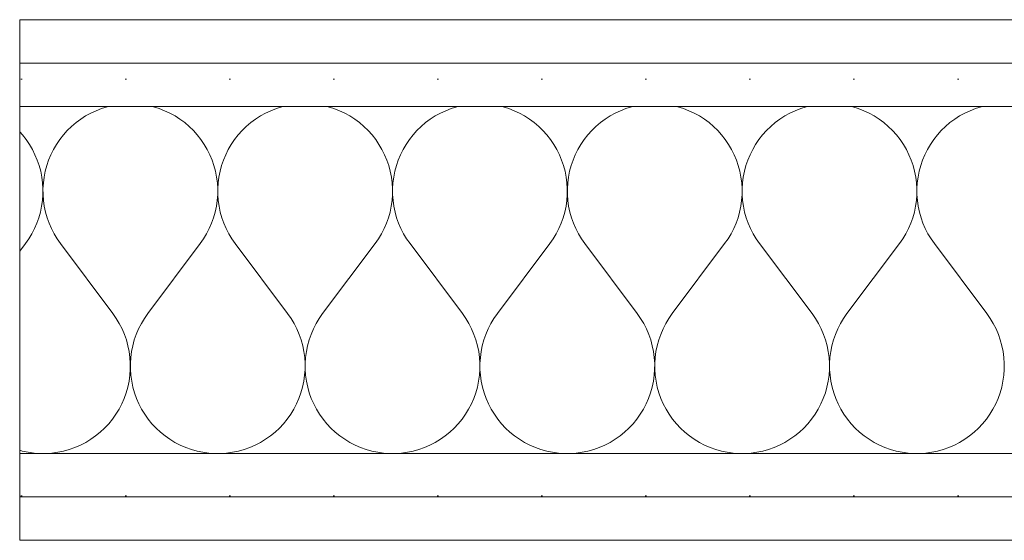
# Model space of a CAD drawing. Header units: metres. Extents: x -80 to 1923, y -189 to 69.
# Tile 238 of 256: x 1646.321 to 1646.795, y -173.369 to -173.119. Entities that reach past the tile are written whole.
import ezdxf

# ---------------------------------------------------------------- set-up
doc = ezdxf.new("R2010")
doc.units = ezdxf.units.M
doc.header["$MEASUREMENT"] = 0
doc.layers.add('V-02_Legende_4_0', color=7, linetype='Continuous')
doc.layers.add('V-02_Legende_4_@RL_200 Bestand_Außenwände', color=7, linetype='Continuous')
pattern_1 = [(0, (1631.122386, -203.847624), (0, 0.05), [0, -0.05])]

# ---------------------------------------------------------------- blocks, each defined once
blk = doc.blocks.new('*X723', base_point=(1585.13814, -197.52334))
at = {"layer": 'V-02_Legende_4_@RL_200 Bestand_Außenwände', "color": 8, "linetype": 'Continuous', "lineweight": 18, "ltscale": 1000}
for p, q in [((1646.3582, -173.16267), (1646.35564, -173.16386)), ((1646.36082, -173.16165), (1646.3582, -173.16267)), ((1646.36351, -173.16082), (1646.36082, -173.16165)), ((1646.36423, -173.16065), (1646.36351, -173.16082)), ((1646.38579, -173.16082), (1646.38508, -173.16065)), ((1646.38848, -173.16165), (1646.38579, -173.16082)), ((1646.39111, -173.16267), (1646.38848, -173.16165)), ((1646.39366, -173.16386), (1646.39111, -173.16267)), ((1646.4422, -173.16267), (1646.43964, -173.16386)), ((1646.44482, -173.16165), (1646.4422, -173.16267)), ((1646.44751, -173.16082), (1646.44482, -173.16165)), ((1646.44823, -173.16065), (1646.44751, -173.16082)), ((1646.46979, -173.16082), (1646.46908, -173.16065)), ((1646.47248, -173.16165), (1646.46979, -173.16082)), ((1646.47511, -173.16267), (1646.47248, -173.16165)), ((1646.47766, -173.16386), (1646.47511, -173.16267)), ((1646.5262, -173.16267), (1646.52364, -173.16386)), ((1646.52882, -173.16165), (1646.5262, -173.16267)), ((1646.53151, -173.16082), (1646.52882, -173.16165)), ((1646.53223, -173.16065), (1646.53151, -173.16082)), ((1646.55379, -173.16082), (1646.55308, -173.16065)), ((1646.55648, -173.16165), (1646.55379, -173.16082)), ((1646.55911, -173.16267), (1646.55648, -173.16165)), ((1646.56166, -173.16386), (1646.55911, -173.16267)), ((1646.6102, -173.16267), (1646.60764, -173.16386)), ((1646.61282, -173.16165), (1646.6102, -173.16267)), ((1646.61551, -173.16082), (1646.61282, -173.16165)), ((1646.61623, -173.16065), (1646.61551, -173.16082)), ((1646.63779, -173.16082), (1646.63708, -173.16065)), ((1646.64048, -173.16165), (1646.63779, -173.16082)), ((1646.64311, -173.16267), (1646.64048, -173.16165)), ((1646.64566, -173.16386), (1646.64311, -173.16267)), ((1646.6942, -173.16267), (1646.69164, -173.16386)), ((1646.69682, -173.16165), (1646.6942, -173.16267)), ((1646.69951, -173.16082), (1646.69682, -173.16165)), ((1646.70023, -173.16065), (1646.69951, -173.16082)), ((1646.72179, -173.16082), (1646.72108, -173.16065)), ((1646.72448, -173.16165), (1646.72179, -173.16082)), ((1646.72711, -173.16267), (1646.72448, -173.16165)), ((1646.72966, -173.16386), (1646.72711, -173.16267)), ((1646.7782, -173.16267), (1646.77564, -173.16386)), ((1646.78082, -173.16165), (1646.7782, -173.16267)), ((1646.78351, -173.16082), (1646.78082, -173.16165)), ((1646.78423, -173.16065), (1646.78351, -173.16082)), ((1646.3508, -173.16674), (1646.34854, -173.16842)), ((1646.35317, -173.16522), (1646.3508, -173.16674)), ((1646.35564, -173.16386), (1646.35317, -173.16522)), ((1646.39613, -173.16522), (1646.39366, -173.16386)), ((1646.3985, -173.16674), (1646.39613, -173.16522)), ((1646.40077, -173.16842), (1646.3985, -173.16674)), ((1646.4348, -173.16674), (1646.43254, -173.16842)), ((1646.43717, -173.16522), (1646.4348, -173.16674)), ((1646.43964, -173.16386), (1646.43717, -173.16522)), ((1646.48013, -173.16522), (1646.47766, -173.16386)), ((1646.4825, -173.16674), (1646.48013, -173.16522)), ((1646.48477, -173.16842), (1646.4825, -173.16674)), ((1646.5188, -173.16674), (1646.51654, -173.16842)), ((1646.52117, -173.16522), (1646.5188, -173.16674)), ((1646.52364, -173.16386), (1646.52117, -173.16522)), ((1646.56413, -173.16522), (1646.56166, -173.16386)), ((1646.5665, -173.16674), (1646.56413, -173.16522)), ((1646.56877, -173.16842), (1646.5665, -173.16674)), ((1646.6028, -173.16674), (1646.60054, -173.16842)), ((1646.60517, -173.16522), (1646.6028, -173.16674)), ((1646.60764, -173.16386), (1646.60517, -173.16522)), ((1646.64813, -173.16522), (1646.64566, -173.16386)), ((1646.6505, -173.16674), (1646.64813, -173.16522)), ((1646.65277, -173.16842), (1646.6505, -173.16674)), ((1646.6868, -173.16674), (1646.68454, -173.16842)), ((1646.68917, -173.16522), (1646.6868, -173.16674)), ((1646.69164, -173.16386), (1646.68917, -173.16522)), ((1646.73213, -173.16522), (1646.72966, -173.16386)), ((1646.7345, -173.16674), (1646.73213, -173.16522)), ((1646.73677, -173.16842), (1646.7345, -173.16674)), ((1646.7708, -173.16674), (1646.76854, -173.16842)), ((1646.77317, -173.16522), (1646.7708, -173.16674)), ((1646.77564, -173.16386), (1646.77317, -173.16522)), ((1646.34437, -173.17221), (1646.34249, -173.1743)), ((1646.34639, -173.17024), (1646.34437, -173.17221)), ((1646.34854, -173.16842), (1646.34639, -173.17024)), ((1646.40291, -173.17024), (1646.40077, -173.16842)), ((1646.40493, -173.17221), (1646.40291, -173.17024)), ((1646.40682, -173.1743), (1646.40493, -173.17221)), ((1646.42837, -173.17221), (1646.42649, -173.1743)), ((1646.43039, -173.17024), (1646.42837, -173.17221)), ((1646.43254, -173.16842), (1646.43039, -173.17024)), ((1646.48691, -173.17024), (1646.48477, -173.16842)), ((1646.48893, -173.17221), (1646.48691, -173.17024)), ((1646.49082, -173.1743), (1646.48893, -173.17221)), ((1646.51237, -173.17221), (1646.51049, -173.1743)), ((1646.51439, -173.17024), (1646.51237, -173.17221)), ((1646.51654, -173.16842), (1646.51439, -173.17024)), ((1646.57091, -173.17024), (1646.56877, -173.16842)), ((1646.57293, -173.17221), (1646.57091, -173.17024)), ((1646.57482, -173.1743), (1646.57293, -173.17221)), ((1646.59637, -173.17221), (1646.59449, -173.1743)), ((1646.59839, -173.17024), (1646.59637, -173.17221)), ((1646.60054, -173.16842), (1646.59839, -173.17024)), ((1646.65491, -173.17024), (1646.65277, -173.16842)), ((1646.65693, -173.17221), (1646.65491, -173.17024)), ((1646.65882, -173.1743), (1646.65693, -173.17221)), ((1646.68037, -173.17221), (1646.67849, -173.1743)), ((1646.68239, -173.17024), (1646.68037, -173.17221)), ((1646.68454, -173.16842), (1646.68239, -173.17024)), ((1646.73891, -173.17024), (1646.73677, -173.16842)), ((1646.74093, -173.17221), (1646.73891, -173.17024)), ((1646.74282, -173.1743), (1646.74093, -173.17221)), ((1646.76437, -173.17221), (1646.76249, -173.1743)), ((1646.76639, -173.17024), (1646.76437, -173.17221)), ((1646.76854, -173.16842), (1646.76639, -173.17024)), ((1646.32282, -173.1743), (1646.32148, -173.17281)), ((1646.32455, -173.17652), (1646.32282, -173.1743)), ((1646.32614, -173.17885), (1646.32455, -173.17652)), ((1646.34075, -173.17652), (1646.33916, -173.17885)), ((1646.34249, -173.1743), (1646.34075, -173.17652)), ((1646.40855, -173.17652), (1646.40682, -173.1743)), ((1646.41014, -173.17885), (1646.40855, -173.17652)), ((1646.42475, -173.17652), (1646.42316, -173.17885)), ((1646.42649, -173.1743), (1646.42475, -173.17652)), ((1646.49255, -173.17652), (1646.49082, -173.1743)), ((1646.49414, -173.17885), (1646.49255, -173.17652)), ((1646.50875, -173.17652), (1646.50716, -173.17885)), ((1646.51049, -173.1743), (1646.50875, -173.17652)), ((1646.57655, -173.17652), (1646.57482, -173.1743)), ((1646.57814, -173.17885), (1646.57655, -173.17652)), ((1646.59275, -173.17652), (1646.59116, -173.17885)), ((1646.59449, -173.1743), (1646.59275, -173.17652)), ((1646.66055, -173.17652), (1646.65882, -173.1743)), ((1646.66214, -173.17885), (1646.66055, -173.17652)), ((1646.67675, -173.17652), (1646.67516, -173.17885)), ((1646.67849, -173.1743), (1646.67675, -173.17652)), ((1646.74455, -173.17652), (1646.74282, -173.1743)), ((1646.74614, -173.17885), (1646.74455, -173.17652)), ((1646.76075, -173.17652), (1646.75916, -173.17885)), ((1646.76249, -173.1743), (1646.76075, -173.17652)), ((1646.32757, -173.18128), (1646.32614, -173.17885)), ((1646.32883, -173.1838), (1646.32757, -173.18128)), ((1646.33774, -173.18128), (1646.33648, -173.1838)), ((1646.33916, -173.17885), (1646.33774, -173.18128)), ((1646.41157, -173.18128), (1646.41014, -173.17885)), ((1646.41283, -173.1838), (1646.41157, -173.18128)), ((1646.42174, -173.18128), (1646.42048, -173.1838)), ((1646.42316, -173.17885), (1646.42174, -173.18128)), ((1646.49557, -173.18128), (1646.49414, -173.17885)), ((1646.49683, -173.1838), (1646.49557, -173.18128)), ((1646.50574, -173.18128), (1646.50448, -173.1838)), ((1646.50716, -173.17885), (1646.50574, -173.18128)), ((1646.57957, -173.18128), (1646.57814, -173.17885)), ((1646.58083, -173.1838), (1646.57957, -173.18128)), ((1646.58974, -173.18128), (1646.58848, -173.1838)), ((1646.59116, -173.17885), (1646.58974, -173.18128)), ((1646.66357, -173.18128), (1646.66214, -173.17885)), ((1646.66483, -173.1838), (1646.66357, -173.18128)), ((1646.67374, -173.18128), (1646.67248, -173.1838)), ((1646.67516, -173.17885), (1646.67374, -173.18128)), ((1646.74757, -173.18128), (1646.74614, -173.17885)), ((1646.74883, -173.1838), (1646.74757, -173.18128)), ((1646.75774, -173.18128), (1646.75648, -173.1838)), ((1646.75916, -173.17885), (1646.75774, -173.18128)), ((1646.32992, -173.1864), (1646.32883, -173.1838)), ((1646.33083, -173.18907), (1646.32992, -173.1864)), ((1646.33539, -173.1864), (1646.33448, -173.18907)), ((1646.33648, -173.1838), (1646.33539, -173.1864)), ((1646.41392, -173.1864), (1646.41283, -173.1838)), ((1646.41483, -173.18907), (1646.41392, -173.1864)), ((1646.41939, -173.1864), (1646.41848, -173.18907)), ((1646.42048, -173.1838), (1646.41939, -173.1864)), ((1646.49792, -173.1864), (1646.49683, -173.1838)), ((1646.49883, -173.18907), (1646.49792, -173.1864)), ((1646.50339, -173.1864), (1646.50248, -173.18907)), ((1646.50448, -173.1838), (1646.50339, -173.1864)), ((1646.58192, -173.1864), (1646.58083, -173.1838)), ((1646.58283, -173.18907), (1646.58192, -173.1864)), ((1646.58739, -173.1864), (1646.58648, -173.18907)), ((1646.58848, -173.1838), (1646.58739, -173.1864)), ((1646.66592, -173.1864), (1646.66483, -173.1838)), ((1646.66683, -173.18907), (1646.66592, -173.1864)), ((1646.67139, -173.1864), (1646.67048, -173.18907)), ((1646.67248, -173.1838), (1646.67139, -173.1864)), ((1646.74992, -173.1864), (1646.74883, -173.1838)), ((1646.75083, -173.18907), (1646.74992, -173.1864)), ((1646.75539, -173.1864), (1646.75448, -173.18907)), ((1646.75648, -173.1838), (1646.75539, -173.1864)), ((1646.33156, -173.19179), (1646.33083, -173.18907)), ((1646.33448, -173.18907), (1646.33375, -173.19179)), ((1646.41556, -173.19179), (1646.41483, -173.18907)), ((1646.41848, -173.18907), (1646.41775, -173.19179)), ((1646.49956, -173.19179), (1646.49883, -173.18907)), ((1646.50248, -173.18907), (1646.50175, -173.19179)), ((1646.58356, -173.19179), (1646.58283, -173.18907)), ((1646.58648, -173.18907), (1646.58575, -173.19179)), ((1646.66756, -173.19179), (1646.66683, -173.18907)), ((1646.67048, -173.18907), (1646.66975, -173.19179)), ((1646.75156, -173.19179), (1646.75083, -173.18907)), ((1646.75448, -173.18907), (1646.75375, -173.19179)), ((1646.3321, -173.19455), (1646.33156, -173.19179)), ((1646.33246, -173.19735), (1646.3321, -173.19455)), ((1646.3332, -173.19455), (1646.33284, -173.19735)), ((1646.33375, -173.19179), (1646.3332, -173.19455)), ((1646.4161, -173.19455), (1646.41556, -173.19179)), ((1646.41646, -173.19735), (1646.4161, -173.19455)), ((1646.4172, -173.19455), (1646.41684, -173.19735)), ((1646.41775, -173.19179), (1646.4172, -173.19455)), ((1646.5001, -173.19455), (1646.49956, -173.19179)), ((1646.50046, -173.19735), (1646.5001, -173.19455)), ((1646.5012, -173.19455), (1646.50084, -173.19735)), ((1646.50175, -173.19179), (1646.5012, -173.19455)), ((1646.5841, -173.19455), (1646.58356, -173.19179)), ((1646.58446, -173.19735), (1646.5841, -173.19455)), ((1646.5852, -173.19455), (1646.58484, -173.19735)), ((1646.58575, -173.19179), (1646.5852, -173.19455)), ((1646.6681, -173.19455), (1646.66756, -173.19179)), ((1646.66846, -173.19735), (1646.6681, -173.19455)), ((1646.6692, -173.19455), (1646.66884, -173.19735)), ((1646.66975, -173.19179), (1646.6692, -173.19455)), ((1646.7521, -173.19455), (1646.75156, -173.19179)), ((1646.75246, -173.19735), (1646.7521, -173.19455)), ((1646.7532, -173.19455), (1646.75284, -173.19735)), ((1646.75375, -173.19179), (1646.7532, -173.19455)), ((1646.33264, -173.20016), (1646.33246, -173.19735)), ((1646.33262, -173.20298), (1646.33264, -173.20016)), ((1646.33284, -173.19735), (1646.33267, -173.20016)), ((1646.33267, -173.20016), (1646.33269, -173.20298)), ((1646.41664, -173.20016), (1646.41646, -173.19735)), ((1646.41662, -173.20298), (1646.41664, -173.20016)), ((1646.41684, -173.19735), (1646.41667, -173.20016)), ((1646.41667, -173.20016), (1646.41669, -173.20298)), ((1646.50064, -173.20016), (1646.50046, -173.19735)), ((1646.50062, -173.20298), (1646.50064, -173.20016)), ((1646.50084, -173.19735), (1646.50067, -173.20016)), ((1646.50067, -173.20016), (1646.50069, -173.20298)), ((1646.58464, -173.20016), (1646.58446, -173.19735)), ((1646.58462, -173.20298), (1646.58464, -173.20016)), ((1646.58484, -173.19735), (1646.58467, -173.20016)), ((1646.58467, -173.20016), (1646.58469, -173.20298)), ((1646.66864, -173.20016), (1646.66846, -173.19735)), ((1646.66862, -173.20298), (1646.66864, -173.20016)), ((1646.66884, -173.19735), (1646.66867, -173.20016)), ((1646.66867, -173.20016), (1646.66869, -173.20298)), ((1646.75264, -173.20016), (1646.75246, -173.19735)), ((1646.75262, -173.20298), (1646.75264, -173.20016)), ((1646.75284, -173.19735), (1646.75267, -173.20016)), ((1646.75267, -173.20016), (1646.75269, -173.20298)), ((1646.33202, -173.20858), (1646.33241, -173.20579)), ((1646.33241, -173.20579), (1646.33262, -173.20298)), ((1646.33269, -173.20298), (1646.33289, -173.20579)), ((1646.33289, -173.20579), (1646.33328, -173.20858)), ((1646.41602, -173.20858), (1646.41641, -173.20579)), ((1646.41641, -173.20579), (1646.41662, -173.20298)), ((1646.41669, -173.20298), (1646.41689, -173.20579)), ((1646.41689, -173.20579), (1646.41728, -173.20858)), ((1646.50002, -173.20858), (1646.50041, -173.20579)), ((1646.50041, -173.20579), (1646.50062, -173.20298)), ((1646.50069, -173.20298), (1646.50089, -173.20579)), ((1646.50089, -173.20579), (1646.50128, -173.20858)), ((1646.58402, -173.20858), (1646.58441, -173.20579)), ((1646.58441, -173.20579), (1646.58462, -173.20298)), ((1646.58469, -173.20298), (1646.58489, -173.20579)), ((1646.58489, -173.20579), (1646.58528, -173.20858)), ((1646.66802, -173.20858), (1646.66841, -173.20579)), ((1646.66841, -173.20579), (1646.66862, -173.20298)), ((1646.66869, -173.20298), (1646.66889, -173.20579)), ((1646.66889, -173.20579), (1646.66928, -173.20858)), ((1646.75202, -173.20858), (1646.75241, -173.20579)), ((1646.75241, -173.20579), (1646.75262, -173.20298)), ((1646.75269, -173.20298), (1646.75289, -173.20579)), ((1646.75289, -173.20579), (1646.75328, -173.20858)), ((1646.33144, -173.21133), (1646.33202, -173.20858)), ((1646.33328, -173.20858), (1646.33387, -173.21133)), ((1646.41544, -173.21133), (1646.41602, -173.20858)), ((1646.41728, -173.20858), (1646.41787, -173.21133)), ((1646.49944, -173.21133), (1646.50002, -173.20858)), ((1646.50128, -173.20858), (1646.50187, -173.21133)), ((1646.58344, -173.21133), (1646.58402, -173.20858)), ((1646.58528, -173.20858), (1646.58587, -173.21133)), ((1646.66744, -173.21133), (1646.66802, -173.20858)), ((1646.66928, -173.20858), (1646.66987, -173.21133)), ((1646.75144, -173.21133), (1646.75202, -173.20858)), ((1646.75328, -173.20858), (1646.75387, -173.21133)), ((1646.32973, -173.2167), (1646.33068, -173.21405)), ((1646.33068, -173.21405), (1646.33144, -173.21133)), ((1646.33387, -173.21133), (1646.33463, -173.21405)), ((1646.33463, -173.21405), (1646.33557, -173.2167)), ((1646.41373, -173.2167), (1646.41468, -173.21405)), ((1646.41468, -173.21405), (1646.41544, -173.21133)), ((1646.41787, -173.21133), (1646.41863, -173.21405)), ((1646.41863, -173.21405), (1646.41957, -173.2167)), ((1646.49773, -173.2167), (1646.49868, -173.21405)), ((1646.49868, -173.21405), (1646.49944, -173.21133)), ((1646.50187, -173.21133), (1646.50263, -173.21405)), ((1646.50263, -173.21405), (1646.50357, -173.2167)), ((1646.58173, -173.2167), (1646.58268, -173.21405)), ((1646.58268, -173.21405), (1646.58344, -173.21133)), ((1646.58587, -173.21133), (1646.58663, -173.21405)), ((1646.58663, -173.21405), (1646.58757, -173.2167)), ((1646.66573, -173.2167), (1646.66668, -173.21405)), ((1646.66668, -173.21405), (1646.66744, -173.21133)), ((1646.66987, -173.21133), (1646.67063, -173.21405)), ((1646.67063, -173.21405), (1646.67157, -173.2167)), ((1646.74973, -173.2167), (1646.75068, -173.21405)), ((1646.75068, -173.21405), (1646.75144, -173.21133)), ((1646.75387, -173.21133), (1646.75463, -173.21405)), ((1646.75463, -173.21405), (1646.75557, -173.2167)), ((1646.32732, -173.22179), (1646.32861, -173.21929)), ((1646.32861, -173.21929), (1646.32973, -173.2167)), ((1646.33557, -173.2167), (1646.33669, -173.21929)), ((1646.33669, -173.21929), (1646.33798, -173.22179)), ((1646.41132, -173.22179), (1646.41261, -173.21929)), ((1646.41261, -173.21929), (1646.41373, -173.2167)), ((1646.41957, -173.2167), (1646.42069, -173.21929)), ((1646.42069, -173.21929), (1646.42198, -173.22179)), ((1646.49532, -173.22179), (1646.49661, -173.21929)), ((1646.49661, -173.21929), (1646.49773, -173.2167)), ((1646.50357, -173.2167), (1646.50469, -173.21929)), ((1646.50469, -173.21929), (1646.50598, -173.22179)), ((1646.57932, -173.22179), (1646.58061, -173.21929)), ((1646.58061, -173.21929), (1646.58173, -173.2167)), ((1646.58757, -173.2167), (1646.58869, -173.21929)), ((1646.58869, -173.21929), (1646.58998, -173.22179)), ((1646.66332, -173.22179), (1646.66461, -173.21929)), ((1646.66461, -173.21929), (1646.66573, -173.2167)), ((1646.67157, -173.2167), (1646.67269, -173.21929)), ((1646.67269, -173.21929), (1646.67398, -173.22179)), ((1646.74732, -173.22179), (1646.74861, -173.21929)), ((1646.74861, -173.21929), (1646.74973, -173.2167)), ((1646.75557, -173.2167), (1646.75669, -173.21929)), ((1646.75669, -173.21929), (1646.75798, -173.22179)), ((1646.32425, -173.22651), (1646.32587, -173.2242)), ((1646.32587, -173.2242), (1646.32732, -173.22179)), ((1646.33798, -173.22179), (1646.33944, -173.2242)), ((1646.33944, -173.2242), (1646.34105, -173.22651)), ((1646.40825, -173.22651), (1646.40987, -173.2242)), ((1646.40987, -173.2242), (1646.41132, -173.22179)), ((1646.42198, -173.22179), (1646.42344, -173.2242)), ((1646.42344, -173.2242), (1646.42505, -173.22651)), ((1646.49225, -173.22651), (1646.49387, -173.2242)), ((1646.49387, -173.2242), (1646.49532, -173.22179)), ((1646.50598, -173.22179), (1646.50744, -173.2242)), ((1646.50744, -173.2242), (1646.50905, -173.22651)), ((1646.57625, -173.22651), (1646.57787, -173.2242)), ((1646.57787, -173.2242), (1646.57932, -173.22179)), ((1646.58998, -173.22179), (1646.59144, -173.2242)), ((1646.59144, -173.2242), (1646.59305, -173.22651)), ((1646.66025, -173.22651), (1646.66187, -173.2242)), ((1646.66187, -173.2242), (1646.66332, -173.22179)), ((1646.67398, -173.22179), (1646.67544, -173.2242)), ((1646.67544, -173.2242), (1646.67705, -173.22651)), ((1646.74425, -173.22651), (1646.74587, -173.2242)), ((1646.74587, -173.2242), (1646.74732, -173.22179)), ((1646.75798, -173.22179), (1646.75944, -173.2242)), ((1646.75944, -173.2242), (1646.76105, -173.22651)), ((1646.32148, -173.23021), (1646.32425, -173.22651)), ((1646.36625, -173.26011), (1646.34105, -173.22651)), ((1646.38305, -173.26011), (1646.40825, -173.22651)), ((1646.45025, -173.26011), (1646.42505, -173.22651)), ((1646.46705, -173.26011), (1646.49225, -173.22651)), ((1646.53425, -173.26011), (1646.50905, -173.22651)), ((1646.55105, -173.26011), (1646.57625, -173.22651)), ((1646.61825, -173.26011), (1646.59305, -173.22651)), ((1646.63505, -173.26011), (1646.66025, -173.22651)), ((1646.70225, -173.26011), (1646.67705, -173.22651)), ((1646.71905, -173.26011), (1646.74425, -173.22651)), ((1646.78625, -173.26011), (1646.76105, -173.22651)), ((1646.36789, -173.26246), (1646.36625, -173.26011)), ((1646.36936, -173.26491), (1646.36789, -173.26246)), ((1646.38141, -173.26246), (1646.37994, -173.26491)), ((1646.38305, -173.26011), (1646.38141, -173.26246)), ((1646.45189, -173.26246), (1646.45025, -173.26011)), ((1646.45336, -173.26491), (1646.45189, -173.26246)), ((1646.46541, -173.26246), (1646.46394, -173.26491)), ((1646.46705, -173.26011), (1646.46541, -173.26246)), ((1646.53589, -173.26246), (1646.53425, -173.26011)), ((1646.53736, -173.26491), (1646.53589, -173.26246)), ((1646.54941, -173.26246), (1646.54794, -173.26491)), ((1646.55105, -173.26011), (1646.54941, -173.26246)), ((1646.61989, -173.26246), (1646.61825, -173.26011)), ((1646.62136, -173.26491), (1646.61989, -173.26246)), ((1646.63341, -173.26246), (1646.63194, -173.26491)), ((1646.63505, -173.26011), (1646.63341, -173.26246)), ((1646.70389, -173.26246), (1646.70225, -173.26011)), ((1646.70536, -173.26491), (1646.70389, -173.26246)), ((1646.71741, -173.26246), (1646.71594, -173.26491)), ((1646.71905, -173.26011), (1646.71741, -173.26246)), ((1646.78789, -173.26246), (1646.78625, -173.26011)), ((1646.78936, -173.26491), (1646.78789, -173.26246)), ((1646.37067, -173.26746), (1646.36936, -173.26491)), ((1646.37994, -173.26491), (1646.37864, -173.26746)), ((1646.45467, -173.26746), (1646.45336, -173.26491)), ((1646.46394, -173.26491), (1646.46264, -173.26746)), ((1646.53867, -173.26746), (1646.53736, -173.26491)), ((1646.54794, -173.26491), (1646.54664, -173.26746)), ((1646.62267, -173.26746), (1646.62136, -173.26491)), ((1646.63194, -173.26491), (1646.63064, -173.26746)), ((1646.70667, -173.26746), (1646.70536, -173.26491)), ((1646.71594, -173.26491), (1646.71464, -173.26746)), ((1646.79067, -173.26746), (1646.78936, -173.26491)), ((1646.3718, -173.27009), (1646.37067, -173.26746)), ((1646.37274, -173.27279), (1646.3718, -173.27009)), ((1646.37751, -173.27009), (1646.37656, -173.27279)), ((1646.37864, -173.26746), (1646.37751, -173.27009)), ((1646.4558, -173.27009), (1646.45467, -173.26746)), ((1646.45674, -173.27279), (1646.4558, -173.27009)), ((1646.46151, -173.27009), (1646.46056, -173.27279)), ((1646.46264, -173.26746), (1646.46151, -173.27009)), ((1646.5398, -173.27009), (1646.53867, -173.26746)), ((1646.54074, -173.27279), (1646.5398, -173.27009)), ((1646.54551, -173.27009), (1646.54456, -173.27279)), ((1646.54664, -173.26746), (1646.54551, -173.27009)), ((1646.6238, -173.27009), (1646.62267, -173.26746)), ((1646.62474, -173.27279), (1646.6238, -173.27009)), ((1646.62951, -173.27009), (1646.62856, -173.27279)), ((1646.63064, -173.26746), (1646.62951, -173.27009)), ((1646.7078, -173.27009), (1646.70667, -173.26746)), ((1646.70874, -173.27279), (1646.7078, -173.27009)), ((1646.71351, -173.27009), (1646.71256, -173.27279)), ((1646.71464, -173.26746), (1646.71351, -173.27009)), ((1646.7918, -173.27009), (1646.79067, -173.26746)), ((1646.79274, -173.27279), (1646.7918, -173.27009)), ((1646.3735, -173.27555), (1646.37274, -173.27279)), ((1646.37407, -173.27835), (1646.3735, -173.27555)), ((1646.3758, -173.27555), (1646.37523, -173.27835)), ((1646.37656, -173.27279), (1646.3758, -173.27555)), ((1646.4575, -173.27555), (1646.45674, -173.27279)), ((1646.45807, -173.27835), (1646.4575, -173.27555)), ((1646.4598, -173.27555), (1646.45923, -173.27835)), ((1646.46056, -173.27279), (1646.4598, -173.27555)), ((1646.5415, -173.27555), (1646.54074, -173.27279)), ((1646.54207, -173.27835), (1646.5415, -173.27555)), ((1646.5438, -173.27555), (1646.54323, -173.27835)), ((1646.54456, -173.27279), (1646.5438, -173.27555)), ((1646.6255, -173.27555), (1646.62474, -173.27279)), ((1646.62607, -173.27835), (1646.6255, -173.27555)), ((1646.6278, -173.27555), (1646.62723, -173.27835)), ((1646.62856, -173.27279), (1646.6278, -173.27555)), ((1646.7095, -173.27555), (1646.70874, -173.27279)), ((1646.71007, -173.27835), (1646.7095, -173.27555)), ((1646.7118, -173.27555), (1646.71123, -173.27835)), ((1646.71256, -173.27279), (1646.7118, -173.27555)), ((1646.7935, -173.27555), (1646.79274, -173.27279)), ((1646.79407, -173.27835), (1646.7935, -173.27555)), ((1646.37445, -173.28119), (1646.37407, -173.27835)), ((1646.37463, -173.28404), (1646.37445, -173.28119)), ((1646.37486, -173.28119), (1646.37467, -173.28404)), ((1646.37523, -173.27835), (1646.37486, -173.28119)), ((1646.45845, -173.28119), (1646.45807, -173.27835)), ((1646.45863, -173.28404), (1646.45845, -173.28119)), ((1646.45886, -173.28119), (1646.45867, -173.28404)), ((1646.45923, -173.27835), (1646.45886, -173.28119)), ((1646.54245, -173.28119), (1646.54207, -173.27835)), ((1646.54263, -173.28404), (1646.54245, -173.28119)), ((1646.54286, -173.28119), (1646.54267, -173.28404)), ((1646.54323, -173.27835), (1646.54286, -173.28119)), ((1646.62645, -173.28119), (1646.62607, -173.27835)), ((1646.62663, -173.28404), (1646.62645, -173.28119)), ((1646.62686, -173.28119), (1646.62667, -173.28404)), ((1646.62723, -173.27835), (1646.62686, -173.28119)), ((1646.71045, -173.28119), (1646.71007, -173.27835)), ((1646.71063, -173.28404), (1646.71045, -173.28119)), ((1646.71086, -173.28119), (1646.71067, -173.28404)), ((1646.71123, -173.27835), (1646.71086, -173.28119)), ((1646.79445, -173.28119), (1646.79407, -173.27835)), ((1646.79463, -173.28404), (1646.79445, -173.28119)), ((1646.37462, -173.2869), (1646.37463, -173.28404)), ((1646.37467, -173.28404), (1646.37468, -173.2869)), ((1646.45862, -173.2869), (1646.45863, -173.28404)), ((1646.45867, -173.28404), (1646.45868, -173.2869)), ((1646.54262, -173.2869), (1646.54263, -173.28404)), ((1646.54267, -173.28404), (1646.54268, -173.2869)), ((1646.62662, -173.2869), (1646.62663, -173.28404)), ((1646.62667, -173.28404), (1646.62668, -173.2869)), ((1646.71062, -173.2869), (1646.71063, -173.28404)), ((1646.71067, -173.28404), (1646.71068, -173.2869)), ((1646.79462, -173.2869), (1646.79463, -173.28404)), ((1646.37402, -173.29259), (1646.37442, -173.28975)), ((1646.37442, -173.28975), (1646.37462, -173.2869)), ((1646.37468, -173.2869), (1646.37489, -173.28975)), ((1646.37489, -173.28975), (1646.37529, -173.29259)), ((1646.45802, -173.29259), (1646.45842, -173.28975)), ((1646.45842, -173.28975), (1646.45862, -173.2869)), ((1646.45868, -173.2869), (1646.45889, -173.28975)), ((1646.45889, -173.28975), (1646.45929, -173.29259)), ((1646.54202, -173.29259), (1646.54242, -173.28975)), ((1646.54242, -173.28975), (1646.54262, -173.2869)), ((1646.54268, -173.2869), (1646.54289, -173.28975)), ((1646.54289, -173.28975), (1646.54329, -173.29259)), ((1646.62602, -173.29259), (1646.62642, -173.28975)), ((1646.62642, -173.28975), (1646.62662, -173.2869)), ((1646.62668, -173.2869), (1646.62689, -173.28975)), ((1646.62689, -173.28975), (1646.62729, -173.29259)), ((1646.71002, -173.29259), (1646.71042, -173.28975)), ((1646.71042, -173.28975), (1646.71062, -173.2869)), ((1646.71068, -173.2869), (1646.71089, -173.28975)), ((1646.71089, -173.28975), (1646.71129, -173.29259)), ((1646.79402, -173.29259), (1646.79442, -173.28975)), ((1646.79442, -173.28975), (1646.79462, -173.2869)), ((1646.37265, -173.29814), (1646.37343, -173.29539)), ((1646.37343, -173.29539), (1646.37402, -173.29259)), ((1646.37529, -173.29259), (1646.37588, -173.29539)), ((1646.37588, -173.29539), (1646.37666, -173.29814)), ((1646.45665, -173.29814), (1646.45743, -173.29539)), ((1646.45743, -173.29539), (1646.45802, -173.29259)), ((1646.45929, -173.29259), (1646.45988, -173.29539)), ((1646.45988, -173.29539), (1646.46066, -173.29814)), ((1646.54065, -173.29814), (1646.54143, -173.29539)), ((1646.54143, -173.29539), (1646.54202, -173.29259)), ((1646.54329, -173.29259), (1646.54388, -173.29539)), ((1646.54388, -173.29539), (1646.54466, -173.29814)), ((1646.62465, -173.29814), (1646.62543, -173.29539)), ((1646.62543, -173.29539), (1646.62602, -173.29259)), ((1646.62729, -173.29259), (1646.62788, -173.29539)), ((1646.62788, -173.29539), (1646.62866, -173.29814)), ((1646.70865, -173.29814), (1646.70943, -173.29539)), ((1646.70943, -173.29539), (1646.71002, -173.29259)), ((1646.71129, -173.29259), (1646.71188, -173.29539)), ((1646.71188, -173.29539), (1646.71266, -173.29814)), ((1646.79265, -173.29814), (1646.79343, -173.29539)), ((1646.79343, -173.29539), (1646.79402, -173.29259)), ((1646.37168, -173.30083), (1646.37265, -173.29814)), ((1646.37666, -173.29814), (1646.37762, -173.30083)), ((1646.45568, -173.30083), (1646.45665, -173.29814)), ((1646.46066, -173.29814), (1646.46162, -173.30083)), ((1646.53968, -173.30083), (1646.54065, -173.29814)), ((1646.54466, -173.29814), (1646.54562, -173.30083)), ((1646.62368, -173.30083), (1646.62465, -173.29814)), ((1646.62866, -173.29814), (1646.62962, -173.30083)), ((1646.70768, -173.30083), (1646.70865, -173.29814)), ((1646.71266, -173.29814), (1646.71362, -173.30083)), ((1646.79168, -173.30083), (1646.79265, -173.29814)), ((1646.36921, -173.30599), (1646.37053, -173.30345)), ((1646.37053, -173.30345), (1646.37168, -173.30083)), ((1646.37762, -173.30083), (1646.37877, -173.30345)), ((1646.37877, -173.30345), (1646.38009, -173.30599)), ((1646.45321, -173.30599), (1646.45453, -173.30345)), ((1646.45453, -173.30345), (1646.45568, -173.30083)), ((1646.46162, -173.30083), (1646.46277, -173.30345)), ((1646.46277, -173.30345), (1646.46409, -173.30599)), ((1646.53721, -173.30599), (1646.53853, -173.30345)), ((1646.53853, -173.30345), (1646.53968, -173.30083)), ((1646.54562, -173.30083), (1646.54677, -173.30345)), ((1646.54677, -173.30345), (1646.54809, -173.30599)), ((1646.62121, -173.30599), (1646.62253, -173.30345)), ((1646.62253, -173.30345), (1646.62368, -173.30083)), ((1646.62962, -173.30083), (1646.63077, -173.30345)), ((1646.63077, -173.30345), (1646.63209, -173.30599)), ((1646.70521, -173.30599), (1646.70653, -173.30345)), ((1646.70653, -173.30345), (1646.70768, -173.30083)), ((1646.71362, -173.30083), (1646.71477, -173.30345)), ((1646.71477, -173.30345), (1646.71609, -173.30599)), ((1646.78921, -173.30599), (1646.79053, -173.30345)), ((1646.79053, -173.30345), (1646.79168, -173.30083)), ((1646.36606, -173.31076), (1646.36772, -173.30843)), ((1646.36772, -173.30843), (1646.36921, -173.30599)), ((1646.38009, -173.30599), (1646.38159, -173.30843)), ((1646.38159, -173.30843), (1646.38324, -173.31076)), ((1646.45006, -173.31076), (1646.45172, -173.30843)), ((1646.45172, -173.30843), (1646.45321, -173.30599)), ((1646.46409, -173.30599), (1646.46559, -173.30843)), ((1646.46559, -173.30843), (1646.46724, -173.31076)), ((1646.53406, -173.31076), (1646.53572, -173.30843)), ((1646.53572, -173.30843), (1646.53721, -173.30599)), ((1646.54809, -173.30599), (1646.54959, -173.30843)), ((1646.54959, -173.30843), (1646.55124, -173.31076)), ((1646.61806, -173.31076), (1646.61972, -173.30843)), ((1646.61972, -173.30843), (1646.62121, -173.30599)), ((1646.63209, -173.30599), (1646.63359, -173.30843)), ((1646.63359, -173.30843), (1646.63524, -173.31076)), ((1646.70206, -173.31076), (1646.70372, -173.30843)), ((1646.70372, -173.30843), (1646.70521, -173.30599)), ((1646.71609, -173.30599), (1646.71759, -173.30843)), ((1646.71759, -173.30843), (1646.71924, -173.31076)), ((1646.78606, -173.31076), (1646.78772, -173.30843)), ((1646.78772, -173.30843), (1646.78921, -173.30599)), ((1646.36229, -173.31507), (1646.36425, -173.31298)), ((1646.36425, -173.31298), (1646.36606, -173.31076)), ((1646.38324, -173.31076), (1646.38505, -173.31298)), ((1646.38505, -173.31298), (1646.38701, -173.31507)), ((1646.44629, -173.31507), (1646.44825, -173.31298)), ((1646.44825, -173.31298), (1646.45006, -173.31076)), ((1646.46724, -173.31076), (1646.46905, -173.31298)), ((1646.46905, -173.31298), (1646.47101, -173.31507)), ((1646.53029, -173.31507), (1646.53225, -173.31298)), ((1646.53225, -173.31298), (1646.53406, -173.31076)), ((1646.55124, -173.31076), (1646.55305, -173.31298)), ((1646.55305, -173.31298), (1646.55501, -173.31507)), ((1646.61429, -173.31507), (1646.61625, -173.31298)), ((1646.61625, -173.31298), (1646.61806, -173.31076)), ((1646.63524, -173.31076), (1646.63705, -173.31298)), ((1646.63705, -173.31298), (1646.63901, -173.31507)), ((1646.69829, -173.31507), (1646.70025, -173.31298)), ((1646.70025, -173.31298), (1646.70206, -173.31076)), ((1646.71924, -173.31076), (1646.72105, -173.31298)), ((1646.72105, -173.31298), (1646.72301, -173.31507)), ((1646.78229, -173.31507), (1646.78425, -173.31298)), ((1646.78425, -173.31298), (1646.78606, -173.31076)), ((1646.35564, -173.32046), (1646.35798, -173.31882)), ((1646.35798, -173.31882), (1646.3602, -173.31702)), ((1646.3602, -173.31702), (1646.36229, -173.31507)), ((1646.38701, -173.31507), (1646.3891, -173.31702)), ((1646.3891, -173.31702), (1646.39133, -173.31882)), ((1646.39133, -173.31882), (1646.39367, -173.32046)), ((1646.43964, -173.32046), (1646.44198, -173.31882)), ((1646.44198, -173.31882), (1646.4442, -173.31702)), ((1646.4442, -173.31702), (1646.44629, -173.31507)), ((1646.47101, -173.31507), (1646.4731, -173.31702)), ((1646.4731, -173.31702), (1646.47533, -173.31882)), ((1646.47533, -173.31882), (1646.47767, -173.32046)), ((1646.52364, -173.32046), (1646.52598, -173.31882)), ((1646.52598, -173.31882), (1646.5282, -173.31702)), ((1646.5282, -173.31702), (1646.53029, -173.31507)), ((1646.55501, -173.31507), (1646.5571, -173.31702)), ((1646.5571, -173.31702), (1646.55933, -173.31882)), ((1646.55933, -173.31882), (1646.56167, -173.32046)), ((1646.60764, -173.32046), (1646.60998, -173.31882)), ((1646.60998, -173.31882), (1646.6122, -173.31702)), ((1646.6122, -173.31702), (1646.61429, -173.31507)), ((1646.63901, -173.31507), (1646.6411, -173.31702)), ((1646.6411, -173.31702), (1646.64333, -173.31882)), ((1646.64333, -173.31882), (1646.64567, -173.32046)), ((1646.69164, -173.32046), (1646.69398, -173.31882)), ((1646.69398, -173.31882), (1646.6962, -173.31702)), ((1646.6962, -173.31702), (1646.69829, -173.31507)), ((1646.72301, -173.31507), (1646.7251, -173.31702)), ((1646.7251, -173.31702), (1646.72733, -173.31882)), ((1646.72733, -173.31882), (1646.72967, -173.32046)), ((1646.77564, -173.32046), (1646.77798, -173.31882)), ((1646.77798, -173.31882), (1646.7802, -173.31702)), ((1646.7802, -173.31702), (1646.78229, -173.31507)), ((1646.34802, -173.3244), (1646.35065, -173.32326)), ((1646.35065, -173.32326), (1646.35319, -173.32195)), ((1646.35319, -173.32195), (1646.35564, -173.32046)), ((1646.39367, -173.32046), (1646.39611, -173.32195)), ((1646.39611, -173.32195), (1646.39865, -173.32326)), ((1646.39865, -173.32326), (1646.40128, -173.3244)), ((1646.43202, -173.3244), (1646.43465, -173.32326)), ((1646.43465, -173.32326), (1646.43719, -173.32195)), ((1646.43719, -173.32195), (1646.43964, -173.32046)), ((1646.47767, -173.32046), (1646.48011, -173.32195)), ((1646.48011, -173.32195), (1646.48265, -173.32326)), ((1646.48265, -173.32326), (1646.48528, -173.3244)), ((1646.51602, -173.3244), (1646.51865, -173.32326)), ((1646.51865, -173.32326), (1646.52119, -173.32195)), ((1646.52119, -173.32195), (1646.52364, -173.32046)), ((1646.56167, -173.32046), (1646.56411, -173.32195)), ((1646.56411, -173.32195), (1646.56665, -173.32326)), ((1646.56665, -173.32326), (1646.56928, -173.3244)), ((1646.60002, -173.3244), (1646.60265, -173.32326)), ((1646.60265, -173.32326), (1646.60519, -173.32195)), ((1646.60519, -173.32195), (1646.60764, -173.32046)), ((1646.64567, -173.32046), (1646.64811, -173.32195)), ((1646.64811, -173.32195), (1646.65065, -173.32326)), ((1646.65065, -173.32326), (1646.65328, -173.3244)), ((1646.68402, -173.3244), (1646.68665, -173.32326)), ((1646.68665, -173.32326), (1646.68919, -173.32195)), ((1646.68919, -173.32195), (1646.69164, -173.32046)), ((1646.72967, -173.32046), (1646.73211, -173.32195)), ((1646.73211, -173.32195), (1646.73465, -173.32326)), ((1646.73465, -173.32326), (1646.73728, -173.3244)), ((1646.76802, -173.3244), (1646.77065, -173.32326)), ((1646.77065, -173.32326), (1646.77319, -173.32195)), ((1646.77319, -173.32195), (1646.77564, -173.32046)), ((1646.32148, -173.32577), (1646.32273, -173.32612)), ((1646.32273, -173.32612), (1646.32553, -173.32671)), ((1646.32553, -173.32671), (1646.32837, -173.32709)), ((1646.32837, -173.32709), (1646.33122, -173.32729)), ((1646.33122, -173.32729), (1646.33408, -173.32729)), ((1646.33408, -173.32729), (1646.33694, -173.32709)), ((1646.33694, -173.32709), (1646.33977, -173.32671)), ((1646.33977, -173.32671), (1646.34257, -173.32612)), ((1646.34257, -173.32612), (1646.34533, -173.32535)), ((1646.34533, -173.32535), (1646.34802, -173.3244)), ((1646.40128, -173.3244), (1646.40398, -173.32535)), ((1646.40398, -173.32535), (1646.40673, -173.32612)), ((1646.40673, -173.32612), (1646.40953, -173.32671)), ((1646.40953, -173.32671), (1646.41237, -173.32709)), ((1646.41237, -173.32709), (1646.41522, -173.32729)), ((1646.41522, -173.32729), (1646.41808, -173.32729)), ((1646.41808, -173.32729), (1646.42094, -173.32709)), ((1646.42094, -173.32709), (1646.42377, -173.32671)), ((1646.42377, -173.32671), (1646.42657, -173.32612)), ((1646.42657, -173.32612), (1646.42933, -173.32535)), ((1646.42933, -173.32535), (1646.43202, -173.3244)), ((1646.48528, -173.3244), (1646.48798, -173.32535)), ((1646.48798, -173.32535), (1646.49073, -173.32612)), ((1646.49073, -173.32612), (1646.49353, -173.32671)), ((1646.49353, -173.32671), (1646.49637, -173.32709)), ((1646.49637, -173.32709), (1646.49922, -173.32729)), ((1646.49922, -173.32729), (1646.50208, -173.32729)), ((1646.50208, -173.32729), (1646.50494, -173.32709)), ((1646.50494, -173.32709), (1646.50777, -173.32671)), ((1646.50777, -173.32671), (1646.51057, -173.32612)), ((1646.51057, -173.32612), (1646.51333, -173.32535)), ((1646.51333, -173.32535), (1646.51602, -173.3244)), ((1646.56928, -173.3244), (1646.57198, -173.32535)), ((1646.57198, -173.32535), (1646.57473, -173.32612)), ((1646.57473, -173.32612), (1646.57753, -173.32671)), ((1646.57753, -173.32671), (1646.58037, -173.32709)), ((1646.58037, -173.32709), (1646.58322, -173.32729)), ((1646.58322, -173.32729), (1646.58608, -173.32729)), ((1646.58608, -173.32729), (1646.58894, -173.32709)), ((1646.58894, -173.32709), (1646.59177, -173.32671)), ((1646.59177, -173.32671), (1646.59457, -173.32612)), ((1646.59457, -173.32612), (1646.59733, -173.32535)), ((1646.59733, -173.32535), (1646.60002, -173.3244)), ((1646.65328, -173.3244), (1646.65598, -173.32535)), ((1646.65598, -173.32535), (1646.65873, -173.32612)), ((1646.65873, -173.32612), (1646.66153, -173.32671)), ((1646.66153, -173.32671), (1646.66437, -173.32709)), ((1646.66437, -173.32709), (1646.66722, -173.32729)), ((1646.66722, -173.32729), (1646.67008, -173.32729)), ((1646.67008, -173.32729), (1646.67294, -173.32709)), ((1646.67294, -173.32709), (1646.67577, -173.32671)), ((1646.67577, -173.32671), (1646.67857, -173.32612)), ((1646.67857, -173.32612), (1646.68133, -173.32535)), ((1646.68133, -173.32535), (1646.68402, -173.3244)), ((1646.73728, -173.3244), (1646.73998, -173.32535)), ((1646.73998, -173.32535), (1646.74273, -173.32612)), ((1646.74273, -173.32612), (1646.74553, -173.32671)), ((1646.74553, -173.32671), (1646.74837, -173.32709)), ((1646.74837, -173.32709), (1646.75122, -173.32729)), ((1646.75122, -173.32729), (1646.75408, -173.32729)), ((1646.75408, -173.32729), (1646.75694, -173.32709)), ((1646.75694, -173.32709), (1646.75977, -173.32671)), ((1646.75977, -173.32671), (1646.76257, -173.32612)), ((1646.76257, -173.32612), (1646.76533, -173.32535)), ((1646.76533, -173.32535), (1646.76802, -173.3244))]:
    blk.add_line(p, q, dxfattribs=at)

msp = doc.modelspace()

# ---------------------------------------------------------------- hatches: boundary and pattern name
at = {"layer": 'V-02_Legende_4_@RL_200 Bestand_Außenwände', "linetype": 'Continuous', "lineweight": 18}
h = msp.add_hatch(dxfattribs=at)
h.set_pattern_fill('Gipskarton_0004', color=8, style=0, pattern_type=2)
h.set_pattern_definition(pattern_1)
h.paths.add_polyline_path([(1647.32148, -173.11898), (1646.32148, -173.11898), (1646.32148, -173.13981), (1647.32148, -173.13981)])
h = msp.add_hatch(dxfattribs=at)
h.set_pattern_fill('Gipskarton_0004', color=8, style=0, pattern_type=2)
h.set_pattern_definition(pattern_1)
h.paths.add_polyline_path([(1647.32148, -173.13981), (1646.32148, -173.13981), (1646.32148, -173.16065), (1647.32148, -173.16065)])
h = msp.add_hatch(dxfattribs=at)
h.set_pattern_fill('Gipskarton_0004', color=8, style=0, pattern_type=2)
h.set_pattern_definition(pattern_1)
h.paths.add_polyline_path([(1646.32148, -173.34815), (1647.32148, -173.34815), (1647.32148, -173.32731), (1646.32148, -173.32731)])
h = msp.add_hatch(dxfattribs=at)
h.set_pattern_fill('Gipskarton_0004', color=8, style=0, pattern_type=2)
h.set_pattern_definition(pattern_1)
h.paths.add_polyline_path([(1646.32148, -173.36898), (1647.32148, -173.36898), (1647.32148, -173.34815), (1646.32148, -173.34815)])

# ---------------------------------------------------------------- linework, layer by layer
at = {"layer": 'V-02_Legende_4_@RL_200 Bestand_Außenwände', "color": 7, "linetype": 'Continuous', "lineweight": 18, "ltscale": 1000}
for p, q in [((1647.32148, -173.13981), (1646.32148, -173.13981)), ((1647.32148, -173.16065), (1646.32148, -173.16065)), ((1646.32148, -173.32731), (1647.32148, -173.32731)), ((1646.32148, -173.34815), (1647.32148, -173.34815))]:
    msp.add_line(p, q, dxfattribs=at)
at = {"layer": 'V-02_Legende_4_@RL_200 Bestand_Außenwände', "color": 7, "linetype": 'Continuous', "lineweight": 18, "ltscale": 1000, "flags": 128}
for points in [[(1647.32148, -173.11898), (1646.32148, -173.11898)], [(1646.32148, -173.11898), (1646.32148, -173.36898)], [(1646.32148, -173.36898), (1647.32148, -173.36898)]]:
    msp.add_lwpolyline(points, dxfattribs=at)

# ---------------------------------------------------------------- block references
at = {"layer": 'V-02_Legende_4_0', "color": 7, "linetype": 'Continuous', "lineweight": 13, "ltscale": 1000}
msp.add_blockref('*X723', (1585.13814, -197.52334), dxfattribs=at)

doc.saveas('drawing.dxf')
